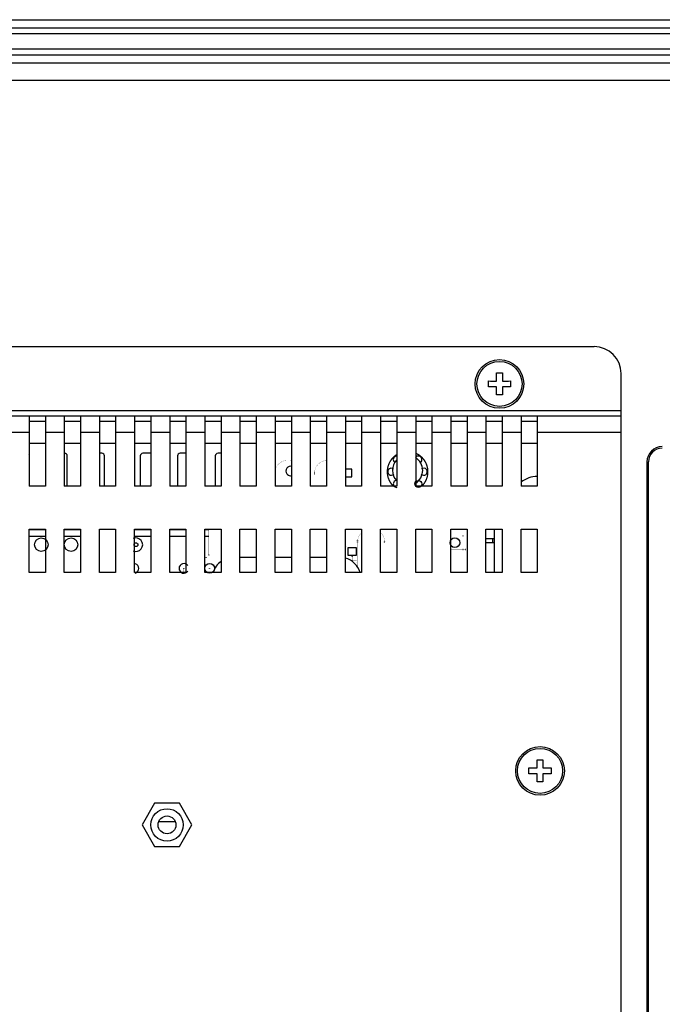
# Model space of a CAD drawing. Header units: millimetres. Extents: x 0 to 1427, y 0 to 1009.
# Tile 26 of 32: x 1191 to 1310, y 613 to 796. Entities that reach past the tile are written whole.
import ezdxf

# ---------------------------------------------------------------- set-up
doc = ezdxf.new("R2010")
doc.units = ezdxf.units.MM
doc.header["$LTSCALE"] = 65.395
for name, color, linetype in [('COVER-REAR_PPC15_V2-SHAPE', 7, 'CONTINUOUS'), ('FRONT_COVER_PPC17_AL-SHAPE', 7, 'CONTINUOUS'), ('ISO7045-M3X8-4_8-SHAPE', 7, 'CONTINUOUS'), ('KCD1-101B_BODY-SHAPE', 7, 'CONTINUOUS'), ('KCD1-101B_PIN-SHAPE', 7, 'CONTINUOUS'), ('NUT_M4-SHAPE', 7, 'CONTINUOUS'), ('REAR_CASE-PCVIEW17_2BAY-V-SHAPE', 7, 'CONTINUOUS'), ('SCREW_M4X8_MUSH_2-SHAPE', 7, 'CONTINUOUS'), ('SEALNG_GASKET-PC17-SHAPE', 7, 'CONTINUOUS'), ('SMPS_PC_PCB-SHAPE', 7, 'CONTINUOUS')]:
    doc.layers.add(name, color=color, linetype=linetype)

msp = doc.modelspace()

# ---------------------------------------------------------------- linework, layer by layer
at = {"layer": 'COVER-REAR_PPC15_V2-SHAPE', "color": 7, "linetype": 'Continuous'}
for p, q in [((1143.064, 735.04), (1297.064, 735.04)), ((1302.064, 463.04), (1302.064, 730.04)), ((1008.064, 723.24), (1302.064, 723.24)), ((1008.064, 722.24), (1302.064, 722.24)), ((1192.564, 722.24), (1192.564, 709.24)), ((1195.564, 722.24), (1195.564, 709.24)), ((1199.064, 722.24), (1199.064, 709.24)), ((1202.064, 722.24), (1202.064, 709.24)), ((1205.564, 722.24), (1205.564, 709.24)), ((1208.564, 722.24), (1208.564, 709.24)), ((1212.064, 722.24), (1212.064, 709.24)), ((1215.064, 722.24), (1215.064, 709.24)), ((1218.564, 722.24), (1218.564, 709.24)), ((1221.564, 722.24), (1221.564, 709.24)), ((1225.064, 722.24), (1225.064, 709.24)), ((1228.064, 722.24), (1228.064, 709.24)), ((1231.564, 722.24), (1231.564, 709.24)), ((1234.564, 722.24), (1234.564, 709.24)), ((1238.064, 722.24), (1238.064, 709.24)), ((1241.064, 722.24), (1241.064, 709.24)), ((1244.564, 722.24), (1244.564, 709.24)), ((1247.564, 722.24), (1247.564, 709.24)), ((1251.064, 722.24), (1251.064, 709.24)), ((1254.064, 722.24), (1254.064, 709.24)), ((1257.564, 722.24), (1257.564, 709.24)), ((1260.564, 722.24), (1260.564, 709.24)), ((1264.064, 722.24), (1264.064, 709.24)), ((1267.064, 722.24), (1267.064, 709.24)), ((1270.564, 722.24), (1270.564, 709.24)), ((1273.564, 722.24), (1273.564, 709.24)), ((1277.064, 722.24), (1277.064, 709.24)), ((1280.064, 722.24), (1280.064, 709.24)), ((1283.564, 722.24), (1283.564, 709.24)), ((1286.564, 722.24), (1286.564, 709.24)), ((1192.564, 721.24), (1195.564, 721.24)), ((1199.064, 721.24), (1202.064, 721.24)), ((1205.564, 721.24), (1208.564, 721.24)), ((1212.064, 721.24), (1215.064, 721.24)), ((1218.564, 721.24), (1221.564, 721.24)), ((1225.064, 721.24), (1228.064, 721.24)), ((1231.564, 721.24), (1234.564, 721.24)), ((1238.064, 721.24), (1241.064, 721.24)), ((1244.564, 721.24), (1247.564, 721.24)), ((1251.064, 721.24), (1254.064, 721.24)), ((1257.564, 721.24), (1260.564, 721.24)), ((1264.064, 721.24), (1267.064, 721.24)), ((1270.564, 721.24), (1273.564, 721.24)), ((1277.064, 721.24), (1280.064, 721.24)), ((1283.564, 721.24), (1286.564, 721.24)), ((1189.064, 719.24), (1192.564, 719.24)), ((1195.564, 719.24), (1199.064, 719.24)), ((1202.064, 719.24), (1205.564, 719.24)), ((1208.564, 719.24), (1212.064, 719.24)), ((1215.064, 719.24), (1218.564, 719.24)), ((1221.564, 719.24), (1225.064, 719.24)), ((1228.064, 719.24), (1231.564, 719.24)), ((1234.564, 719.24), (1238.064, 719.24)), ((1241.064, 719.24), (1244.564, 719.24)), ((1247.564, 719.24), (1251.064, 719.24)), ((1254.064, 719.24), (1257.564, 719.24)), ((1260.564, 719.24), (1264.064, 719.24)), ((1267.064, 719.24), (1270.564, 719.24)), ((1273.564, 719.24), (1277.064, 719.24)), ((1280.064, 719.24), (1283.564, 719.24)), ((1286.564, 719.24), (1302.064, 719.24)), ((1195.564, 709.24), (1192.564, 709.24)), ((1202.064, 709.24), (1199.064, 709.24)), ((1208.564, 709.24), (1205.564, 709.24)), ((1215.064, 709.24), (1212.064, 709.24)), ((1221.564, 709.24), (1218.564, 709.24)), ((1228.064, 709.24), (1225.064, 709.24)), ((1234.564, 709.24), (1231.564, 709.24)), ((1241.064, 709.24), (1238.064, 709.24)), ((1247.564, 709.24), (1244.564, 709.24)), ((1254.064, 709.24), (1251.064, 709.24)), ((1260.564, 709.24), (1257.564, 709.24)), ((1267.064, 709.24), (1264.064, 709.24)), ((1273.564, 709.24), (1270.564, 709.24)), ((1280.064, 709.24), (1277.064, 709.24)), ((1286.564, 709.24), (1283.564, 709.24)), ((1192.564, 693.24), (1192.564, 701.24)), ((1192.564, 701.24), (1195.564, 701.24)), ((1195.564, 701.24), (1195.564, 693.24)), ((1199.064, 693.24), (1199.064, 701.24)), ((1199.064, 701.24), (1202.064, 701.24)), ((1202.064, 701.24), (1202.064, 693.24)), ((1205.564, 693.24), (1205.564, 701.24)), ((1205.564, 701.24), (1208.564, 701.24)), ((1208.564, 701.24), (1208.564, 693.24)), ((1212.064, 693.24), (1212.064, 701.24)), ((1212.064, 701.24), (1215.064, 701.24)), ((1215.064, 701.24), (1215.064, 693.24)), ((1218.564, 693.24), (1218.564, 701.24)), ((1218.564, 701.24), (1221.564, 701.24)), ((1221.564, 701.24), (1221.564, 693.24)), ((1225.064, 693.24), (1225.064, 701.24)), ((1225.064, 701.24), (1228.064, 701.24)), ((1228.064, 701.24), (1228.064, 693.24)), ((1231.564, 693.24), (1231.564, 701.24)), ((1231.564, 701.24), (1234.564, 701.24)), ((1234.564, 701.24), (1234.564, 693.24)), ((1238.064, 693.24), (1238.064, 701.24)), ((1238.064, 701.24), (1241.064, 701.24)), ((1241.064, 701.24), (1241.064, 693.24)), ((1244.564, 693.24), (1244.564, 701.24)), ((1244.564, 701.24), (1247.564, 701.24)), ((1247.564, 701.24), (1247.564, 693.24)), ((1251.064, 693.24), (1251.064, 701.24)), ((1251.064, 701.24), (1254.064, 701.24)), ((1254.064, 701.24), (1254.064, 693.24)), ((1257.564, 693.24), (1257.564, 701.24)), ((1257.564, 701.24), (1260.564, 701.24)), ((1260.564, 701.24), (1260.564, 693.24)), ((1264.064, 693.24), (1264.064, 701.24)), ((1264.064, 701.24), (1267.064, 701.24)), ((1267.064, 701.24), (1267.064, 693.24)), ((1270.564, 693.24), (1270.564, 701.24)), ((1270.564, 701.24), (1273.564, 701.24)), ((1273.564, 701.24), (1273.564, 693.24)), ((1277.064, 701.24), (1280.064, 701.24)), ((1277.064, 693.24), (1277.064, 701.24)), ((1280.064, 701.24), (1280.064, 693.24)), ((1283.564, 701.24), (1286.564, 701.24)), ((1283.564, 693.24), (1283.564, 701.24)), ((1286.564, 701.24), (1286.564, 693.24)), ((1195.564, 693.24), (1192.564, 693.24)), ((1202.064, 693.24), (1199.064, 693.24)), ((1208.564, 693.24), (1205.564, 693.24)), ((1215.064, 693.24), (1212.064, 693.24)), ((1221.564, 693.24), (1218.564, 693.24)), ((1228.064, 693.24), (1225.064, 693.24)), ((1234.564, 693.24), (1231.564, 693.24)), ((1241.064, 693.24), (1238.064, 693.24)), ((1247.564, 693.24), (1244.564, 693.24)), ((1254.064, 693.24), (1251.064, 693.24)), ((1260.564, 693.24), (1257.564, 693.24)), ((1267.064, 693.24), (1264.064, 693.24)), ((1273.564, 693.24), (1270.564, 693.24)), ((1280.064, 693.24), (1277.064, 693.24)), ((1286.564, 693.24), (1283.564, 693.24))]:
    msp.add_line(p, q, dxfattribs=at)
msp.add_circle((1218.064, 646.54), 3, dxfattribs=at)
msp.add_arc((1297.064, 730.04), 5, 0, 90, dxfattribs=at)
at = {"layer": 'FRONT_COVER_PPC17_AL-SHAPE', "color": 7, "linetype": 'Continuous'}
msp.add_line((959.064, 795.54), (1357.064, 795.54), dxfattribs=at)
at = {"layer": 'ISO7045-M3X8-4_8-SHAPE', "color": 7, "linetype": 'Continuous'}
for start, end in [(302.41092, 57.58908), (135.60611, 224.39389)]:
    msp.add_arc((1262.564, 712.14), 2.8, start, end, dxfattribs=at)
at = {"layer": 'KCD1-101B_BODY-SHAPE', "color": 7, "linetype": 'Continuous'}
msp.add_line((1278.564, 701.24), (1278.564, 693.24), dxfattribs=at)
at = {"layer": 'KCD1-101B_PIN-SHAPE', "color": 7, "linetype": 'Continuous'}
for p, q in [((1277.064, 699.54), (1278.564, 699.54)), ((1278.564, 698.74), (1277.064, 698.74)), ((1278.264, 699.54), (1278.264, 698.74)), ((1278.272, 699.54), (1278.272, 698.74))]:
    msp.add_line(p, q, dxfattribs=at)
at = {"layer": 'NUT_M4-SHAPE', "color": 7, "linetype": 'Continuous'}
for p, q in [((1215.754, 650.54), (1213.445, 646.54)), ((1220.373, 650.54), (1215.754, 650.54)), ((1222.683, 646.54), (1220.373, 650.54)), ((1213.445, 646.54), (1215.754, 642.54)), ((1220.373, 642.54), (1222.683, 646.54)), ((1215.754, 642.54), (1220.373, 642.54))]:
    msp.add_line(p, q, dxfattribs=at)
msp.add_circle((1218.064, 646.54), 1.65, dxfattribs=at)
at = {"layer": 'REAR_CASE-PCVIEW17_2BAY-V-SHAPE', "color": 7, "linetype": 'Continuous'}
for p, q in [((959.064, 787.54), (1357.064, 787.54)), ((962.264, 784.34), (1353.864, 784.34)), ((1306.836, 713.696), (1306.836, 479.383)), ((1307.121, 479.383), (1307.121, 713.696))]:
    msp.add_line(p, q, dxfattribs=at)
for centre, radius, start, end in [((1309.681, 713.695), 2.844, 90.00293, 179.98319), ((1309.683, 713.693), 2.562, 90.05407, 179.94593), ((1286.664, 706.04), 5, 91.15018, 128.34585)]:
    msp.add_arc(centre, radius, start, end, dxfattribs=at)
at = {"layer": 'SCREW_M4X8_MUSH_2-SHAPE', "color": 7, "linetype": 'Continuous'}
for p, q in [((1279.02, 730.183), (1279.564, 730.183)), ((1279.564, 730.183), (1280.107, 730.183)), ((1279.564, 726.096), (1279.02, 726.096)), ((1280.107, 726.096), (1279.564, 726.096)), ((1286.52, 658.583), (1287.064, 658.583)), ((1287.064, 658.583), (1287.607, 658.583)), ((1287.064, 654.496), (1286.52, 654.496)), ((1287.607, 654.496), (1287.064, 654.496))]:
    msp.add_line(p, q, dxfattribs=at)
for centre, radius in [((1279.564, 728.14), 4.5), ((1279.564, 728.14), 4.164), ((1287.064, 656.54), 4.5), ((1287.064, 656.54), 4.164)]:
    msp.add_circle(centre, radius, dxfattribs=at)
for centre, radius, start, end in [((838.122, 728.162), 440.903, 0.06721, 0.2627), ((1714.078, 728.182), 433.976, 179.73574, 179.93435), ((837.546, 728.14), 439.974, 359.92921, 0.07079), ((1279.522, 1162.654), 433.976, 269.73574, 269.93435), ((1279.542, 286.698), 440.903, 90.06721, 90.2627), ((845.049, 728.097), 433.976, 359.73574, 359.93435), ((1279.586, 1169.581), 440.903, 270.06721, 270.2627), ((1279.606, 293.625), 433.976, 89.73574, 89.93435), ((1721.006, 728.117), 440.903, 180.06721, 180.2627), ((1721.581, 728.14), 439.974, 179.92921, 180.07079), ((845.622, 656.562), 440.903, 0.06721, 0.2627), ((1721.578, 656.582), 433.976, 179.73574, 179.93435), ((845.046, 656.54), 439.974, 359.92921, 0.07079), ((1287.022, 1091.054), 433.976, 269.73574, 269.93435), ((1287.042, 215.098), 440.903, 90.06721, 90.2627), ((852.549, 656.497), 433.976, 359.73574, 359.93435), ((1287.086, 1097.981), 440.903, 270.06721, 270.2627), ((1287.106, 222.025), 433.976, 89.73574, 89.93435), ((1728.506, 656.517), 440.903, 180.06721, 180.2627), ((1729.081, 656.54), 439.974, 179.92921, 180.07079)]:
    msp.add_arc(centre, radius, start, end, dxfattribs=at)
at = {"layer": 'SEALNG_GASKET-PC17-SHAPE', "color": 7, "linetype": 'Continuous'}
for p, q in [((959.064, 794.04), (1357.064, 794.04)), ((959.064, 792.954), (1357.064, 792.954)), ((959.064, 790.125), (1357.064, 790.125)), ((962.064, 789.04), (1354.064, 789.04))]:
    msp.add_line(p, q, dxfattribs=at)
at = {"layer": 'SMPS_PC_PCB-SHAPE', "color": 7, "linetype": 'Continuous'}
for p, q in [((1195.564, 717.14), (1192.564, 717.14)), ((1202.064, 717.14), (1199.064, 717.14)), ((1208.564, 717.14), (1205.564, 717.14)), ((1215.064, 717.14), (1212.064, 717.14)), ((1221.564, 717.14), (1218.564, 717.14)), ((1228.064, 717.14), (1225.064, 717.14)), ((1234.564, 717.14), (1231.564, 717.14)), ((1241.064, 717.14), (1238.064, 717.14)), ((1247.564, 717.14), (1244.564, 717.14)), ((1254.064, 717.14), (1251.064, 717.14)), ((1260.564, 717.14), (1257.564, 717.14)), ((1267.064, 717.14), (1264.064, 717.14)), ((1273.564, 717.14), (1270.564, 717.14)), ((1280.064, 717.14), (1277.064, 717.14)), ((1286.564, 717.14), (1283.564, 717.14)), ((1192.608, 709.24), (1192.608, 714.814)), ((1199.108, 715.314), (1199.064, 715.314)), ((1199.608, 709.24), (1199.608, 714.814)), ((1205.993, 715.314), (1205.564, 715.314)), ((1206.493, 709.24), (1206.493, 714.814)), ((1213.113, 714.814), (1213.113, 709.24)), ((1215.064, 715.314), (1213.613, 715.314)), ((1219.998, 714.814), (1219.998, 709.24)), ((1221.564, 715.314), (1220.498, 715.314)), ((1226.998, 714.814), (1226.998, 709.24)), ((1228.064, 715.314), (1227.498, 715.314)), ((1252.264, 712.34), (1251.064, 712.34)), ((1251.064, 710.94), (1252.264, 710.94)), ((1252.264, 710.94), (1252.264, 712.34)), ((1251.514, 697.84), (1251.514, 696.44)), ((1253.114, 697.84), (1251.514, 697.84)), ((1253.114, 696.44), (1253.114, 697.84)), ((1231.564, 696.09), (1234.564, 696.09)), ((1238.064, 696.09), (1241.064, 696.09)), ((1244.564, 696.09), (1247.564, 696.09)), ((1251.514, 696.44), (1253.114, 696.44)), ((1216.537, 647.14), (1219.591, 647.14))]:
    msp.add_line(p, q, dxfattribs=at)
at = {"layer": 'SMPS_PC_PCB-SHAPE', "color": 6, "linetype": 'Continuous'}
for p, q in [((1192.564, 701.19), (1195.564, 701.19)), ((1195.564, 699.89), (1192.564, 699.89)), ((1199.064, 701.19), (1202.064, 701.19)), ((1202.064, 699.89), (1199.064, 699.89)), ((1212.064, 701.19), (1215.064, 701.19)), ((1215.064, 699.89), (1212.064, 699.89)), ((1218.564, 701.19), (1221.564, 701.19)), ((1221.564, 699.89), (1218.564, 699.89)), ((1225.064, 701.19), (1225.814, 701.19)), ((1225.814, 699.89), (1225.064, 699.89)), ((1225.814, 701.19), (1225.814, 701.17))]:
    msp.add_line(p, q, dxfattribs=at)
at = {"layer": 'SMPS_PC_PCB-SHAPE', "color": 3, "linetype": 'Continuous', "const_width": 0.0297}
for points in [[(1195.564, 716.89), (1192.564, 716.89)], [(1202.064, 716.89), (1199.064, 716.89)], [(1208.564, 716.89), (1205.564, 716.89)], [(1215.064, 716.89), (1212.064, 716.89)], [(1221.564, 716.89), (1218.564, 716.89)], [(1228.064, 716.89), (1225.064, 716.89)], [(1234.564, 716.89), (1231.564, 716.89)], [(1241.064, 716.89), (1238.064, 716.89)], [(1247.564, 716.89), (1244.564, 716.89)], [(1254.064, 716.89), (1251.064, 716.89)], [(1260.564, 716.89), (1257.564, 716.89)], [(1267.064, 716.89), (1264.064, 716.89)], [(1273.564, 716.89), (1270.564, 716.89)], [(1280.064, 716.89), (1277.064, 716.89)], [(1286.564, 716.89), (1283.564, 716.89)], [(1216.456, 646.89), (1219.672, 646.89)]]:
    msp.add_lwpolyline(points, dxfattribs=at)
at = {"layer": 'SMPS_PC_PCB-SHAPE', "color": 6, "linetype": 'Continuous'}
for points, const_width in [([(1260.563, 715.061, 0.4809152), (1259.911, 709.239)], 0.238), ([(1265.216, 709.239, 0.5283238), (1264.064, 715.326)], 0.238), ([(1241.064, 713.935, 0.3955419), (1238.063, 712.294)], 0.0297), ([(1247.564, 714.002, 0.3851682), (1245.314, 711.515)], 0.0297), ([(1254.064, 700.675, 0.2015102), (1253.314, 698.89)], 0.0297), ([(1258.314, 698.89, 0.2015102), (1257.564, 700.675)], 0.0297)]:
    msp.add_lwpolyline(points, format="xyb", dxfattribs=dict(at, const_width=const_width))
for points, const_width in [([(1251.064, 712.54), (1254.064, 712.54)], 0.0119), ([(1240.439, 711.265), (1240.439, 709.24)], 0.0302), ([(1245.314, 709.24), (1245.314, 711.765)], 0.0297), ([(1254.064, 710.74), (1251.064, 710.74)], 0.0119), ([(1192.564, 701.17), (1195.564, 701.17)], 0.0297), ([(1199.064, 701.17), (1202.064, 701.17)], 0.0297), ([(1212.064, 701.17), (1215.064, 701.17)], 0.0297), ([(1218.564, 701.17), (1221.564, 701.17)], 0.0297), ([(1225.064, 701.17), (1225.814, 701.17)], 0.0297), ([(1225.814, 701.17), (1225.814, 696.49)], 0.0297), ([(1270.564, 700.015), (1272.814, 700.015)], 0.0302), ([(1272.814, 697.515), (1272.814, 701.24)], 0.0302), ([(1273.314, 701.24), (1273.314, 697.515)], 0.0297), ([(1251.314, 695.841), (1251.314, 698.04)], 0.0238), ([(1251.314, 698.04), (1253.314, 698.04)], 0.0238), ([(1253.314, 694.23), (1253.314, 699.14)], 0.0297), ([(1258.314, 698.89), (1258.314, 693.24)], 0.0297), ([(1195.564, 695.99), (1192.564, 695.99)], 0.0297), ([(1202.064, 695.99), (1199.064, 695.99)], 0.0297), ([(1215.064, 695.99), (1212.064, 695.99)], 0.0297), ([(1221.564, 695.99), (1218.564, 695.99)], 0.0297), ([(1225.314, 695.99), (1225.064, 695.99)], 0.0297), ([(1225.314, 695.99), (1225.814, 696.49)], 0.0297), ([(1252.314, 696.24), (1252.314, 695.54)], 0.0238), ([(1270.564, 697.515), (1273.314, 697.515)], 0.0302), ([(1251.954, 695.54), (1253.114, 695.54)], 0.0238), ([(1253.114, 695.14), (1252.523, 695.14)], 0.0238), ([(1221.189, 693.24), (1221.189, 694.015)], 0.0302), ([(1225.939, 693.24), (1225.939, 694.015)], 0.0302)]:
    msp.add_lwpolyline(points, dxfattribs=dict(at, const_width=const_width))
at = {"layer": 'SMPS_PC_PCB-SHAPE', "color": 7, "linetype": 'Continuous'}
for centre, radius in [((1240.439, 711.265), 0.0127), ((1245.314, 711.765), 0.0125), ((1245.314, 711.515), 0.0125), ((1264.564, 709.64), 0.65), ((1194.814, 698.39), 1.25), ((1200.314, 698.39), 1.25), ((1225.814, 701.17), 0.0125), ((1271.314, 698.765), 0.9), ((1272.814, 700.015), 0.0127), ((1212.314, 698.39), 0.35), ((1251.314, 698.04), 0.01), ((1253.314, 699.14), 0.0125), ((1253.314, 698.89), 0.0125), ((1253.314, 698.04), 0.01), ((1258.314, 698.89), 0.0125), ((1225.314, 695.99), 0.0125), ((1225.814, 696.49), 0.0125), ((1252.314, 696.24), 0.01), ((1272.814, 697.515), 0.0127), ((1273.314, 697.515), 0.0127), ((1225.939, 694.015), 0.9), ((1252.314, 695.54), 0.01), ((1253.114, 695.54), 0.01), ((1253.114, 695.14), 0.01), ((1221.189, 694.015), 0.0127), ((1225.939, 694.015), 0.0127)]:
    msp.add_circle(centre, radius, dxfattribs=at)
for centre, radius, start, end in [((1192.108, 714.814), 0.5, 360, 23.80199), ((1199.108, 714.814), 0.5, 360, 90), ((1205.993, 714.814), 0.5, 360, 90), ((1213.613, 714.814), 0.5, 90, 180), ((1220.498, 714.814), 0.5, 90, 180), ((1227.498, 714.814), 0.5, 90, 180), ((1260.564, 714.14), 0.65, 90, 233.6864), ((1264.564, 714.14), 0.65, 306.3136, 143.68625), ((1240.939, 712.015), 0.9, 73.87016, 286.12859), ((1259.564, 711.89), 0.65, 53.42246, 317.74844), ((1265.564, 711.89), 0.65, 222.25156, 128.03677), ((1260.564, 709.64), 0.65, 90, 270.96257), ((1212.314, 698.39), 1.25, 246.42179, 113.57821), ((1211.939, 694.015), 0.9, 286.12984, 73.87141), ((1221.189, 694.015), 0.9, 33.55023, 326.45341), ((1230.439, 692.09), 4, 126.4746, 163.28955), ((1249.939, 692.09), 4, 16.71045, 73.65886)]:
    msp.add_arc(centre, radius, start, end, dxfattribs=at)

doc.saveas('drawing.dxf')
